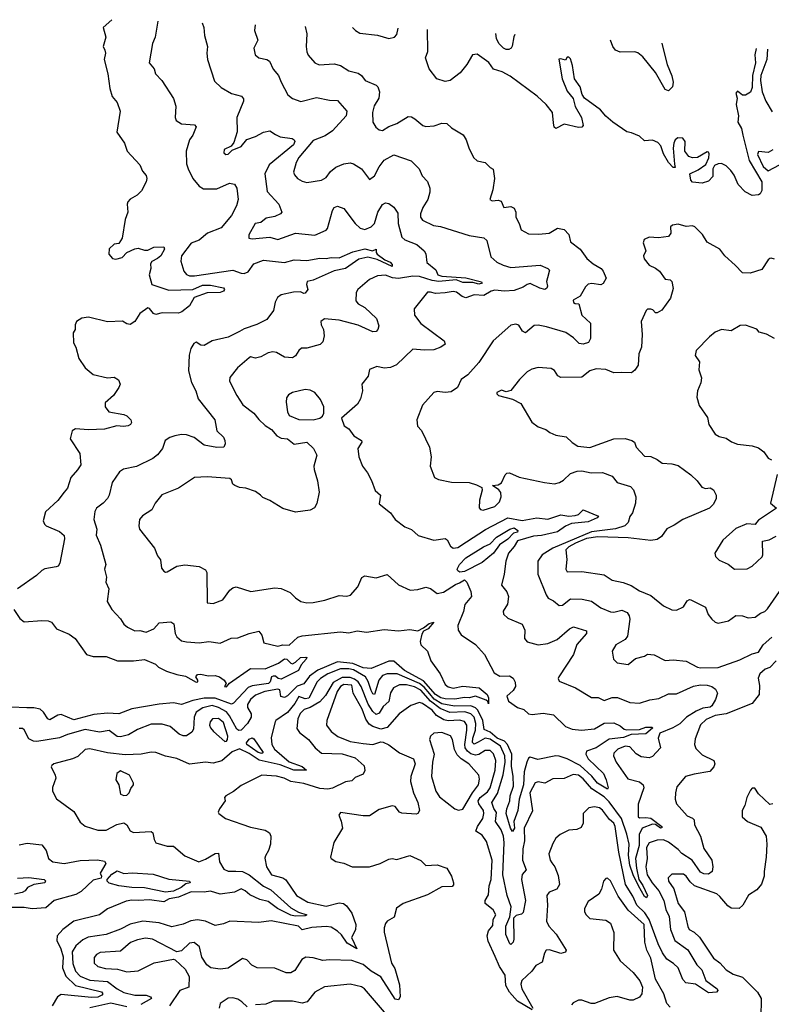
# Model space of a CAD drawing. Extents: x 1468344 to 1613994, y 525695 to 643861.
# Tile 115 of 256: x 1509888 to 1514565, y 636959 to 643083. Entities that reach past the tile are written whole.
import ezdxf

# ---------------------------------------------------------------- set-up
doc = ezdxf.new("R2010")
doc.units = 0

msp = doc.modelspace()

# ---------------------------------------------------------------- linework, layer by layer
at = {"layer": '0CON10XD'}
for points in [[(1510460.8, 643082.7), (1510406.2, 643035), (1510423.3, 642975), (1510406.2, 642915), (1510416.7, 642893.3), (1510422, 642875), (1510414.2, 642835), (1510437.1, 642745), (1510448.1, 642655), (1510462.5, 642605), (1510495, 642566.7), (1510513, 642513), (1510493, 642383), (1510540.6, 642315), (1510557.5, 642265), (1510635, 642179.2), (1510651.4, 642141.4), (1510674.5, 642114.5), (1510678.5, 642095), (1510675, 642073.8), (1510645, 642018.6), (1510618.5, 641991.5), (1510574.4, 641965.6), (1510560.3, 641949.7), (1510556, 641935), (1510560, 641885), (1510545, 641840), (1510526.2, 641723.8), (1510505, 641690), (1510475, 641686.2), (1510445, 641657.5), (1510443.3, 641625), (1510465, 641596.7), (1510485, 641594), (1510525, 641604), (1510555, 641634), (1510605, 641657.5), (1510625, 641662.5), (1510665, 641650), (1510685, 641650), (1510721.7, 641668.3), (1510785, 641670), (1510788.8, 641655), (1510765.5, 641615), (1510745, 641596.9), (1510710.4, 641579.6), (1510700.8, 641565), (1510702.9, 641535), (1510693.8, 641495), (1510710, 641435), (1510815, 641399.6), (1510965, 641405.4), (1511025, 641432.2), (1511075, 641431.9), (1511156.9, 641415), (1511162.9, 641405), (1511156.4, 641395), (1511135, 641386.8), (1511055, 641383.6), (1510972.5, 641355), (1510945, 641302.5), (1510896.7, 641265), (1510875, 641257.5), (1510775, 641258.9), (1510735, 641249.4), (1510720, 641255), (1510695, 641286.2), (1510685, 641290), (1510635.8, 641255), (1510605, 641206.2), (1510575, 641188), (1510555, 641192), (1510527.8, 641207.8), (1510435, 641203.1), (1510315, 641231.9), (1510275, 641225.8), (1510242, 641205), (1510232, 641185), (1510232.5, 641155), (1510220, 641135), (1510223.6, 641073.6), (1510237.5, 641045), (1510256.7, 640975), (1510295, 640917.5), (1510345, 640876.7), (1510433.9, 640856.1), (1510475, 640858.8), (1510503, 640843), (1510512.5, 640815), (1510505.7, 640795), (1510470.8, 640745), (1510419.3, 640700.7), (1510418.8, 640675), (1510443, 640643), (1510535, 640627.1), (1510555, 640618), (1510580, 640595), (1510583, 640577), (1510577.5, 640565), (1510562.5, 640557.5), (1510533.1, 640553.1), (1510492.3, 640557.7), (1510415, 640535.5), (1510315, 640531.8), (1510235, 640537.5), (1510215, 640526.7), (1510201.5, 640475), (1510262.3, 640385), (1510268.5, 640315), (1510247.9, 640282.1), (1510205.4, 640235), (1510185, 640168.8), (1510164.4, 640145), (1510125, 640091.4), (1510047.5, 640022.5), (1510034.2, 639965), (1510041.4, 639945), (1510052.5, 639935), (1510135, 639898.7), (1510165.5, 639875), (1510167.3, 639855), (1510137.9, 639702.1), (1510126.7, 639685), (1510115, 639678.9), (1510045, 639666.9), (1510025, 639658), (1509992.5, 639625), (1509875, 639543.3)], [(1510747.5, 643072.6), (1510731.5, 642975), (1510714.6, 642935), (1510693.5, 642815), (1510725, 642776.7), (1510733.3, 642745), (1510772, 642705), (1510845, 642593.3), (1510858.6, 642545), (1510855.8, 642475), (1510862, 642455), (1510894.5, 642434.5), (1510975, 642428), (1510985.8, 642415.8), (1510965.7, 642365), (1510944, 642336), (1510924.1, 642265), (1510926.7, 642186.7), (1510936.9, 642155), (1510966, 642095), (1511005, 642046.7), (1511031.2, 642031.2), (1511115, 642031.1), (1511194.3, 642065.7), (1511225, 642058.8), (1511239.2, 642035), (1511247.1, 641965), (1511237.5, 641925), (1511206, 641865), (1511141.4, 641788.6), (1511057.1, 641755), (1511005, 641710.8), (1510955, 641692.1), (1510895.4, 641615), (1510890.7, 641580.7), (1510908.9, 641518.9), (1510925, 641498.6), (1510945, 641490.4), (1510975, 641489.3), (1511215, 641524.4), (1511265, 641506), (1511285, 641505.1), (1511308.7, 641515), (1511345, 641565.3), (1511405, 641587.5), (1511535, 641573.3), (1511595, 641588.3), (1511674.8, 641584.8), (1511755, 641599.9), (1511795, 641597.9), (1511825, 641604.2), (1511875, 641602), (1511960.1, 641639.9), (1512035, 641657.7), (1512084.1, 641645.9), (1512105, 641656.2), (1512105.2, 641635), (1512111.4, 641625), (1512160.1, 641590.1), (1512193.6, 641575), (1512205, 641560), (1512205, 641546.7), (1512111.3, 641591.3), (1512055, 641604.8), (1511997.6, 641592.4), (1511915, 641534.7), (1511845, 641520.9), (1511715, 641462.2), (1511676.7, 641455), (1511672.5, 641435), (1511681.2, 641405), (1511665, 641382.5), (1511655, 641380.8), (1511635, 641390), (1511591.1, 641388.9), (1511515, 641372.5), (1511492, 641355), (1511478, 641325), (1511466.2, 641275), (1511425, 641218.8), (1511363, 641187), (1511285, 641160.8), (1511256.6, 641143.4), (1511185, 641107.9), (1511085, 641084.8), (1511035, 641055.5), (1511015, 641057.8), (1510985, 641076.2), (1510972.1, 641067.9), (1510953, 641037), (1510942.7, 640997.3), (1510938.5, 640898.5), (1510956.8, 640826.8), (1510984, 640775), (1510998, 640725), (1511102.2, 640595), (1511115, 640526.2), (1511155.4, 640485.4), (1511164.1, 640465.9), (1511166.1, 640443.9), (1511157.5, 640425), (1511115, 640421.8), (1511035, 640436.4), (1510974.4, 640485), (1510925, 640500.5), (1510895, 640502.5), (1510853.3, 640495), (1510822, 640485), (1510792.5, 640465), (1510777.1, 640415), (1510745, 640375.7), (1510716, 640354), (1510615, 640303.6), (1510533.3, 640286.7), (1510508.6, 640271.4), (1510462.9, 640205), (1510444.2, 640125), (1510434.2, 640105), (1510407.5, 640075), (1510365, 640045.6), (1510354.5, 640025), (1510348.9, 639975), (1510367.1, 639915), (1510363.6, 639876.4), (1510391.1, 639815), (1510424, 639695), (1510415.7, 639665), (1510428.1, 639615), (1510424, 639585), (1510442.7, 639542.7), (1510431.2, 639465), (1510462, 639415), (1510516, 639356), (1510535, 639322.5), (1510558, 639305), (1510605, 639282.7), (1510635, 639283.8), (1510675, 639272.8), (1510722.5, 639295), (1510755, 639331.5), (1510827.3, 639337.3), (1510846.1, 639326.1), (1510855.4, 639265.4), (1510865, 639244.2), (1510895, 639219.4), (1510925, 639213.1), (1511005, 639207.3), (1511065, 639215.7), (1511135, 639206), (1511204.3, 639235.7), (1511245, 639238.1), (1511315, 639265.5), (1511375, 639280), (1511394.4, 639254.4), (1511407.5, 639207.5), (1511495, 639186.2), (1511526.2, 639193.8), (1511565, 639193.5), (1511618.3, 639241.7), (1511645, 639251.5), (1511885, 639275.3), (1511935, 639269.5), (1511987.3, 639282.7), (1512045, 639274.4), (1512155, 639290.4), (1512245, 639281.9), (1512315, 639290.6), (1512365, 639282.7), (1512400.2, 639299.8), (1512435, 639326.4), (1512465, 639336.2), (1512429.1, 639295), (1512400, 639280), (1512390.2, 639260.2), (1512380.7, 639215), (1512384.7, 639194.7), (1512425.6, 639155), (1512446.2, 639096.2), (1512503.3, 639015), (1512535, 638947.1), (1512555, 638932.9), (1512585, 638925.5), (1512645, 638936.7), (1512747.7, 638927.7), (1512796.7, 638885), (1512805.4, 638864.6), (1512805, 638827.5), (1512801.9, 638841.9), (1512791.2, 638851.2), (1512725, 638876.2), (1512685, 638865.5), (1512655, 638867.3), (1512595, 638857.1), (1512535, 638858), (1512509.2, 638865), (1512474.5, 638885), (1512401.3, 638971.3), (1512281.9, 639035), (1512215, 639093.1), (1512185, 639093.2), (1512075, 639047.5), (1512025, 639052.4), (1511960.6, 639079.4), (1511865, 639089.3), (1511743.2, 639036.8), (1511690.6, 638999.4), (1511655, 638951.3), (1511615, 638937.5), (1511555, 638877.8), (1511535, 638868.1), (1511512.9, 638872.9), (1511507.5, 638915), (1511495, 638918.8), (1511414.2, 638905), (1511355, 638882.1), (1511324.6, 638855), (1511305, 638823.8), (1511304.8, 638805), (1511327.5, 638765), (1511328.3, 638745), (1511306.3, 638705), (1511265, 638664.9), (1511252.2, 638662.2), (1511239.2, 638669.2), (1511193.8, 638753.8), (1511175, 638777.5), (1511125, 638805.1), (1511085, 638816.6), (1511027.3, 638802.7), (1510986.5, 638775), (1510973.7, 638745), (1510969.5, 638670.5), (1510958.5, 638651.5), (1510925, 638628.2), (1510905, 638627.8), (1510879.3, 638639.3), (1510823.6, 638686.4), (1510775, 638700.4), (1510705, 638701.2), (1510621.3, 638668.7), (1510564.8, 638635.2), (1510515, 638621.6), (1510494.4, 638625), (1510445, 638661.2), (1510385, 638651.3), (1510295, 638668.9), (1510185, 638636.8), (1510135, 638615.4), (1509995, 638593.1), (1509974.7, 638594.7), (1509945, 638610), (1509916.2, 638666.2), (1509905, 638674.2), (1509885, 638674.2)], [(1511023, 643062.9), (1511033.8, 643035), (1511038, 642985), (1511056.9, 642915), (1511052, 642875), (1511055.8, 642835), (1511099.7, 642699.7), (1511140.7, 642660.7), (1511205, 642624.3), (1511267.4, 642607.4), (1511280.6, 642590.6), (1511280.6, 642575), (1511240, 642475), (1511240.6, 642385), (1511220.5, 642319.5), (1511203.6, 642296.4), (1511160, 642275), (1511157.5, 642255), (1511170, 642245), (1511185, 642246.7), (1511209.3, 642270.7), (1511265.3, 642294.7), (1511301.8, 642338.2), (1511355, 642355.4), (1511405, 642382.2), (1511445, 642391.4), (1511479.1, 642369.1), (1511508.8, 642355), (1511583.5, 642343.5), (1511595.8, 642335.8), (1511599.2, 642325), (1511590.8, 642305), (1511440.5, 642179.5), (1511413.8, 642125), (1511428.2, 642015), (1511499.4, 641935), (1511518, 641885), (1511511.2, 641875), (1511475, 641857.7), (1511422.3, 641847.7), (1511388.5, 641821.5), (1511353.8, 641815), (1511314.2, 641745), (1511313.6, 641723.6), (1511335, 641720), (1511445, 641730), (1511495, 641715.5), (1511605, 641755.5), (1511725, 641743.1), (1511795, 641774.2), (1511804.1, 641785), (1511834.4, 641895.6), (1511845, 641915.5), (1511865, 641922.9), (1511905, 641908.5), (1511975, 641815.6), (1512006.4, 641786.4), (1512035, 641777.8), (1512075.7, 641795), (1512095, 641814.3), (1512116.8, 641885), (1512145, 641932.9), (1512165, 641944.2), (1512185, 641940), (1512216.2, 641916.2), (1512240.2, 641880.2), (1512241.9, 641815), (1512265, 641729.4), (1512285, 641714.6), (1512360, 641685), (1512405, 641646), (1512415.5, 641625.5), (1512421.8, 641571.8), (1512476.6, 641526.6), (1512490.5, 641495), (1512515, 641487.9), (1512665, 641478), (1512762, 641452), (1512766.2, 641445), (1512745, 641437.8), (1512707.8, 641447.8), (1512645, 641447.7), (1512604.8, 641464.8), (1512496.2, 641453.8), (1512455, 641460.1), (1512375.1, 641485.1), (1512335, 641486.7), (1512245, 641473.5), (1512207.3, 641477.3), (1512165, 641492.8), (1512115, 641490), (1512065, 641466.7), (1511991.9, 641405), (1511980.8, 641385), (1511979.2, 641335), (1511994.2, 641315), (1512035, 641291.8), (1512108.6, 641225), (1512122, 641178), (1512115.6, 641155), (1512105, 641144.2), (1512085, 641142.2), (1511995, 641182.1), (1511875, 641214.7), (1511785, 641221.9), (1511762.5, 641205), (1511764.4, 641185), (1511779.1, 641155), (1511782.6, 641117.4), (1511775, 641080), (1511758.3, 641061.7), (1511675, 641039.2), (1511640.5, 641039.5), (1511625, 641026.2), (1511605, 640991.2), (1511585, 640980), (1511535.7, 640984.3), (1511485, 641013.1), (1511462.7, 641017.3), (1511435, 641010.8), (1511389.2, 640985), (1511355, 640978.1), (1511325, 640985.3), (1511315, 640979.8), (1511243.5, 640916.5), (1511195, 640856.7), (1511194, 640835), (1511239.2, 640745), (1511276.9, 640686.9), (1511344.4, 640635), (1511375.9, 640595.9), (1511415, 640559.5), (1511454, 640534), (1511487.5, 640495), (1511515, 640481.1), (1511555, 640475.5), (1511595, 640442.7), (1511675, 640454.2), (1511716.2, 640415), (1511736, 640375), (1511718, 640305), (1511719.2, 640285), (1511740, 640215), (1511751.4, 640145), (1511737, 640073), (1511722.8, 640047.2), (1511695, 640033.3), (1511605, 640020.4), (1511525, 640042.3), (1511445, 640092.8), (1511401.4, 640111.4), (1511386.4, 640125), (1511355, 640149.2), (1511295, 640169.6), (1511255, 640173.3), (1511226.6, 640186.6), (1511214.4, 640195), (1511205, 640220), (1511195, 640229.1), (1511055, 640240.6), (1510975.9, 640235.9), (1510875, 640170), (1510772.5, 640127.5), (1510730, 640075), (1510709.2, 640035), (1510652.2, 639997.8), (1510634.2, 639975), (1510628.6, 639935), (1510634.3, 639915), (1510727.5, 639795), (1510745, 639747.5), (1510763.6, 639723.6), (1510771.2, 639671.2), (1510785, 639653.3), (1510795, 639646.7), (1510805, 639648.8), (1510865, 639684.4), (1510915, 639692.1), (1511005, 639682.1), (1511045, 639661.4), (1511051.5, 639645), (1511053.8, 639455), (1511090.8, 639450.8), (1511151.2, 639475), (1511195, 639533.8), (1511215, 639550), (1511234.3, 639555.7), (1511325.9, 639525.9), (1511475, 639548.9), (1511515.5, 639545.5), (1511570.7, 639520.7), (1511605, 639486.2), (1511637.5, 639465), (1511675, 639455.7), (1511715, 639458.2), (1511786.9, 639473.1), (1511875, 639501.5), (1511922.1, 639497.9), (1511946.4, 639503.6), (1511992.5, 639555), (1512015.9, 639614.1), (1512036.1, 639623.9), (1512105, 639611.9), (1512175, 639632.2), (1512245, 639568.8), (1512316.7, 639535), (1512365, 639538.4), (1512415, 639554.2), (1512443.3, 639545), (1512485, 639513.8), (1512525, 639523.3), (1512599.1, 639570.9), (1512625, 639580.8), (1512655, 639598.1), (1512670.5, 639585), (1512695, 639526), (1512700, 639495), (1512657.4, 639445), (1512648.6, 639401.4), (1512614, 639315), (1512616.2, 639285), (1512635, 639256.2), (1512725, 639196), (1512781.2, 639135), (1512840.5, 639020.5), (1512875, 639000), (1512935, 639002), (1512958.3, 638988.3), (1512972, 638962), (1512974, 638935), (1512959, 638911), (1512920, 638875), (1512930, 638845), (1512985, 638805.4), (1513025, 638793.5), (1513055, 638765.4), (1513077.6, 638762.4), (1513145, 638770.6), (1513209.1, 638759.1), (1513285, 638686), (1513325, 638669.4), (1513383.7, 638663.7), (1513465, 638672.9), (1513525, 638707.9), (1513585, 638710), (1513625, 638691.8), (1513649.8, 638669.8), (1513665, 638666.2), (1513745, 638667.8), (1513785, 638681.7), (1513823, 638683), (1513826.2, 638676.2), (1513785, 638641.5), (1513693.2, 638636.8), (1513645, 638617.9), (1513555, 638607.3), (1513476, 638555), (1513415, 638534), (1513410.9, 638515), (1513426.1, 638486.1), (1513521.3, 638395), (1513537.7, 638355), (1513548.9, 638305), (1513545, 638298), (1513482.7, 638335), (1513447.7, 638377.7), (1513375, 638444), (1513295, 638484.7), (1513245, 638502), (1513225, 638504.1), (1513111.9, 638481.9), (1513065, 638495.5), (1513055, 638488.9), (1513044.1, 638464.1), (1513026.6, 638405), (1513023.9, 638325), (1512996.1, 638235), (1512986.7, 638165), (1512962.5, 638095), (1512966.2, 638055), (1512955, 638033.3), (1512941.9, 638055), (1512916, 638146), (1512918.5, 638175), (1512938.8, 638225), (1512940.8, 638255), (1512960.1, 638315), (1512958.9, 638378.9), (1512948.6, 638438.6), (1512950.2, 638515), (1512923.3, 638575), (1512904.9, 638594.9), (1512859, 638615), (1512815, 638652.4), (1512778.9, 638668.9), (1512769.6, 638725), (1512737.8, 638787.8), (1512723.8, 638803.8), (1512694.7, 638814.7), (1512593.9, 638813.9), (1512515, 638828.2), (1512467.3, 638857.3), (1512439.1, 638889.1), (1512405, 638931.4), (1512375.4, 638955), (1512235.9, 639014.1), (1512175, 639014.8), (1512145, 639003.3), (1512123, 638975), (1512095, 638885.6), (1512085, 638890.5), (1512075, 638910), (1512056.3, 638966.3), (1512040.2, 638995), (1511965, 639038.9), (1511935, 639045.7), (1511883.9, 639046.1), (1511805, 639013.6), (1511758.6, 638985), (1511739.8, 638965), (1511686, 638864), (1511665, 638858.4), (1511625, 638873), (1511600.2, 638829.8), (1511555, 638774.4), (1511482.7, 638725), (1511477.9, 638715), (1511452.4, 638617.6), (1511457.3, 638575), (1511473.5, 638545), (1511565, 638466.4), (1511645, 638438.4), (1511673.3, 638415), (1511594.2, 638415), (1511509.3, 638449.3), (1511378.3, 638478.3), (1511315, 638519.4), (1511255, 638547.2), (1511210.4, 638529.6), (1511145, 638472.5), (1511091.2, 638458.8), (1511045, 638464.2), (1510945, 638451.9), (1510865, 638487.5), (1510795, 638502.2), (1510735, 638524.4), (1510705, 638526.5), (1510644.6, 638515.4), (1510545, 638510.7), (1510435, 638522.2), (1510325, 638548.9), (1510295, 638543.5), (1510250, 638500), (1510215.5, 638485.5), (1510100, 638455), (1510087.5, 638445), (1510083.3, 638435), (1510109.2, 638385), (1510112, 638365), (1510092.1, 638307.9), (1510091.4, 638285), (1510116.4, 638236.4), (1510225, 638157.5), (1510265, 638091.2), (1510295, 638066), (1510375, 638042.2), (1510425, 638042.7), (1510492.3, 638077.7), (1510535, 638088), (1510554.7, 638074.7), (1510575, 638037.1), (1510595, 638026.7), (1510705, 638033.8), (1510716.7, 638025), (1510723.6, 637983.6), (1510733.9, 637963.9), (1510805, 637942), (1510845, 637942.5), (1510915, 637882.5), (1511002.5, 637845), (1511045, 637860.8), (1511105, 637897.5), (1511125, 637900), (1511131.3, 637845), (1511158.6, 637798.6), (1511185, 637786.8), (1511233.6, 637786.4), (1511275, 637784), (1511315, 637764.2), (1511405, 637694.4), (1511451.1, 637671.1), (1511575, 637559.5), (1511621.9, 637531.9), (1511675.6, 637515.6), (1511665, 637508.8), (1511603, 637507), (1511575, 637512.7), (1511491.2, 637555), (1511435, 637598.4), (1511381.4, 637611.4), (1511320.2, 637640.2), (1511290.3, 637665), (1511265, 637676.2), (1511224.4, 637655.6), (1511135, 637644.2), (1511075, 637663.5), (1511035, 637657.2), (1510955, 637658.4), (1510875, 637624.7), (1510818.1, 637615), (1510784.3, 637595.7), (1510695, 637609.2), (1510626.2, 637603.8), (1510585, 637606.7), (1510549.8, 637600.2), (1510435, 637553.5), (1510384.7, 637515.3), (1510225, 637476.9), (1510155.9, 637425), (1510121, 637385), (1510118.2, 637355), (1510143.4, 637305), (1510157.7, 637255), (1510153.2, 637185), (1510174.1, 637134.1), (1510235, 637077), (1510396.5, 637036.5), (1510404.4, 637025), (1510398.9, 637015), (1510375, 637004.2), (1510335, 637000.7), (1510145, 637019.7), (1510122.7, 637005), (1510090.3, 636949.7)], [(1511352.5, 643051.3), (1511348, 643015), (1511370, 642955), (1511345.7, 642905), (1511354, 642865), (1511376.7, 642845), (1511425, 642835.6), (1511442.5, 642825), (1511465.7, 642775), (1511497.5, 642735), (1511515, 642693.3), (1511555.7, 642615.7), (1511585, 642592.5), (1511637, 642573), (1511735, 642598.2), (1511815, 642581.8), (1511865, 642580), (1511924.4, 642514.4), (1511919.2, 642485), (1511835, 642391.4), (1511788.9, 642361.1), (1511715, 642330.9), (1511624.6, 642225), (1511608, 642195), (1511591.4, 642135), (1511597.3, 642117.3), (1511616.2, 642095), (1511645, 642077.5), (1511675, 642070.8), (1511765, 642085.5), (1511795, 642100.9), (1511822.3, 642137.7), (1511855, 642165.5), (1511905, 642186.9), (1511945, 642191.5), (1511965, 642185.6), (1512014.6, 642154.6), (1512065, 642088.8), (1512095, 642111.9), (1512125, 642167.1), (1512155, 642208.2), (1512215, 642241.8), (1512323.3, 642205), (1512373.8, 642155), (1512391.7, 642111.7), (1512425, 642076), (1512439.2, 642035), (1512439.7, 642010.3), (1512427.7, 641965), (1512396.5, 641915), (1512380.9, 641875), (1512381.8, 641855), (1512394.4, 641835), (1512462, 641802), (1512506.9, 641796.9), (1512685, 641740), (1512776.2, 641725), (1512795, 641710), (1512818.6, 641608.6), (1512856, 641575), (1512896.2, 641555), (1512945, 641541.1), (1513126.7, 641556.7), (1513175, 641535.7), (1513184.2, 641525), (1513172.8, 641477.2), (1513166.5, 641455), (1513172.5, 641425), (1513167.8, 641412.2), (1513155, 641405.4), (1513125, 641412.8), (1513065, 641442.9), (1513045, 641436.7), (1513021.4, 641418.6), (1512965, 641398.6), (1512905.3, 641395.3), (1512845, 641401.1), (1512821.8, 641395), (1512775, 641367.2), (1512715, 641370.8), (1512665, 641352.7), (1512640.9, 641360.9), (1512605, 641387.5), (1512585, 641393.1), (1512535, 641383.2), (1512475, 641380.3), (1512445, 641388.9), (1512425, 641387.7), (1512342.9, 641285), (1512344.6, 641245), (1512385, 641192.9), (1512530, 641085), (1512535.8, 641065), (1512508.8, 641045), (1512465, 641029.1), (1512405, 641026.9), (1512335, 641034.5), (1512233.1, 640936.9), (1512195, 640918.8), (1512156.1, 640916.1), (1512110, 640925), (1512065, 640906.7), (1512055.8, 640865), (1512016, 640815), (1512020, 640775), (1512008, 640725), (1511989.2, 640690.8), (1511890, 640605), (1511907, 640557), (1511935, 640537.5), (1511966.2, 640495), (1512013.8, 640465), (1512016, 640455), (1511991.1, 640415), (1511998.1, 640365), (1512021.4, 640305), (1512051.9, 640265), (1512077.2, 640217.2), (1512098.9, 640155), (1512133.8, 640125), (1512125, 640072.5), (1512196, 640015), (1512225, 639973.8), (1512285, 639928.8), (1512325, 639911.2), (1512367.5, 639875), (1512465, 639845.8), (1512535, 639856.9), (1512548.6, 639848.6), (1512569.3, 639809.3), (1512586.2, 639796.2), (1512615, 639801.1), (1512668.4, 639835), (1512787.2, 639912.8), (1512925, 639984.8), (1513015, 639968.4), (1513105, 639984), (1513175, 639975.3), (1513255, 640002.3), (1513305, 639995.9), (1513345, 639998.4), (1513364.3, 640005.7), (1513395, 640034.3), (1513490, 639995), (1513481.4, 639985), (1513425, 639960.2), (1513321, 639949), (1513285, 639932.6), (1513235, 639896.5), (1513135, 639874), (1513085, 639869.9), (1512985, 639842.5), (1512964.7, 639805.3), (1512929.2, 639765), (1512912, 639715), (1512902.5, 639635), (1512886, 639565), (1512919.4, 639525), (1512929.1, 639495), (1512923.3, 639446.7), (1512896.9, 639405), (1512898.1, 639385), (1512925, 639360), (1513015, 639323.8), (1513031.4, 639285), (1513030, 639235), (1513045, 639212.5), (1513114.6, 639194.6), (1513175, 639203.1), (1513231.4, 639228.6), (1513310, 639295), (1513335, 639306.5), (1513415, 639282.5), (1513415.8, 639265), (1513354, 639196), (1513333.1, 639135), (1513242.9, 638995), (1513238, 638985), (1513245, 638968.8), (1513347.2, 638927.2), (1513445, 638867.5), (1513486.8, 638866.8), (1513525, 638849.2), (1513575, 638866.4), (1513606.8, 638866.8), (1513685, 638836.2), (1513745, 638832.1), (1513808.2, 638851.8), (1513865, 638861.4), (1513925, 638890.5), (1513975, 638890), (1514081.3, 638938.7), (1514123.4, 638946.6), (1514165, 638944.8), (1514195.5, 638935.5), (1514218.1, 638918.1), (1514229.4, 638895), (1514216.9, 638855), (1514195.2, 638815), (1514185, 638807.2), (1514138.9, 638801.1), (1514097.1, 638782.9), (1514036.7, 638745), (1513996.4, 638703.6), (1513952.5, 638677.5), (1513872.2, 638645), (1513860.9, 638615), (1513874.7, 638555), (1513825, 638499.3), (1513805, 638491), (1513755, 638498.8), (1513725, 638516.2), (1513685, 638559.6), (1513655, 638565.3), (1513610, 638545), (1513585, 638521.2), (1513583.1, 638505), (1513598.9, 638465), (1513671.9, 638361.9), (1513745, 638342.5), (1513767.3, 638325), (1513770.7, 638305), (1513736.6, 638203.4), (1513736.4, 638125), (1513745, 638118.7), (1513785, 638121.6), (1513815.9, 638115.9), (1513883.8, 638065), (1513884.1, 638055.9), (1513875, 638054.8), (1513845, 638078), (1513825, 638080), (1513762.2, 638055), (1513742.6, 638015), (1513742.3, 637947.7), (1513719.4, 637865), (1513725.8, 637805), (1513740.8, 637735), (1513765, 637698.5), (1513793.8, 637635), (1513788.8, 637621.2), (1513775, 637630), (1513738, 637695), (1513704.7, 637764.7), (1513684.6, 637825), (1513677, 637887), (1513680, 637955), (1513666.9, 638016.9), (1513633.5, 638115), (1513555, 638218.6), (1513525, 638249.1), (1513449.1, 638299.1), (1513395, 638360.9), (1513365, 638383.3), (1513331.3, 638388.7), (1513275, 638363.3), (1513205, 638360.6), (1513155.5, 638334.5), (1513115, 638342.4), (1513095, 638336.2), (1513062, 638275), (1513078.4, 638161.6), (1513026.2, 638055), (1513029.2, 637975), (1513019, 637925), (1513017.1, 637855), (1513038.8, 637795), (1513015, 637765.5), (1513011.1, 637735), (1513036.2, 637603.8), (1513020.9, 637529.1), (1513009.7, 637520.3), (1512977.7, 637512.3), (1512961.5, 637495), (1512963.5, 637365), (1512958.9, 637345), (1512945, 637330), (1512938.8, 637335), (1512912.2, 637392.2), (1512912, 637445), (1512937.4, 637502.6), (1512945.7, 637565), (1512921.9, 637635), (1512894.9, 637765), (1512902.2, 637965), (1512897.8, 638005), (1512884.4, 638045), (1512847.7, 638095), (1512855, 638151.2), (1512837.6, 638177.6), (1512824.8, 638215), (1512860.2, 638269.8), (1512895.8, 638385.8), (1512908.4, 638465), (1512906.2, 638505), (1512880.3, 638565), (1512815, 638607.6), (1512785, 638613.4), (1512740, 638590), (1512715, 638576.5), (1512706.3, 638586.3), (1512708.3, 638615), (1512724.9, 638665), (1512727, 638705), (1512715, 638744.7), (1512696.1, 638766.1), (1512658.2, 638778.2), (1512565, 638773.1), (1512505, 638799.3), (1512443.6, 638843.6), (1512385, 638912.9), (1512345, 638933), (1512295, 638945.4), (1512252, 638945), (1512213.4, 638926.6), (1512194.7, 638895.3), (1512185, 638841.5), (1512149.1, 638810.9), (1512125, 638770.5), (1512105, 638760.8), (1512085, 638779.2), (1512057.1, 638825), (1512012.5, 638935), (1511994.6, 638964.6), (1511971.9, 638981.9), (1511945, 638991.9), (1511895, 638990.6), (1511839.1, 638960.9), (1511790.7, 638879.3), (1511755, 638840.6), (1511694.8, 638805.2), (1511658.4, 638791.6), (1511633, 638767), (1511617.8, 638735), (1511613.3, 638675), (1511629.1, 638649.1), (1511684.4, 638605), (1511725.7, 638555), (1511765, 638521.5), (1511895, 638517.4), (1511975, 638492.7), (1512032.3, 638442.3), (1512036.1, 638413.9), (1512025, 638389.5), (1511975, 638368.9), (1511955, 638348.1), (1511915, 638343.3), (1511835, 638302.3), (1511805, 638297.6), (1511755, 638300.4), (1511655, 638332.4), (1511575, 638343.8), (1511532.5, 638365), (1511485, 638378.1), (1511395, 638383.3), (1511265, 638320.3), (1511218.4, 638281.6), (1511170.8, 638255), (1511162, 638245), (1511166, 638225), (1511132, 638175), (1511123.8, 638155), (1511126.7, 638145), (1511168.8, 638115), (1511325, 638061.1), (1511415, 638041.4), (1511442, 638025), (1511451.2, 638005), (1511448, 637955), (1511436.7, 637915), (1511416.7, 637883.3), (1511413.1, 637866.9), (1511423.4, 637815), (1511455.6, 637765), (1511525, 637744.6), (1511543.2, 637733.2), (1511610, 637635), (1511680, 637595), (1511795, 637569.3), (1511875, 637589.6), (1511903.3, 637585), (1511921.1, 637571.1), (1511953.8, 637525), (1511978.9, 637455), (1511977.4, 637422.6), (1511952.5, 637375), (1511986.7, 637305), (1511925, 637338.7), (1511891.1, 637391.1), (1511864.8, 637414.8), (1511825, 637437.8), (1511795, 637442.7), (1511705, 637437.2), (1511645, 637421.4), (1511622.5, 637445), (1511452.1, 637477.9), (1511375, 637467.1), (1511195, 637476.9), (1511155, 637460), (1511105, 637448.8), (1511045, 637475.6), (1510993.7, 637483.7), (1510951.7, 637478.3), (1510905, 637457.7), (1510835, 637440.7), (1510755, 637465.3), (1510655, 637476.3), (1510575, 637458), (1510515, 637426.9), (1510425, 637394.2), (1510314, 637376), (1510280.3, 637359.7), (1510236.4, 637323.6), (1510215.3, 637285), (1510218.1, 637211.9), (1510234.1, 637165), (1510265, 637133.9), (1510325, 637109.9), (1510435, 637101.4), (1510494.9, 637054.9), (1510535, 637033.2), (1510605, 637015.8), (1510674, 637015), (1510701.4, 637005), (1510708, 636995), (1510642.6, 636957.4)], [(1511664.7, 643040.3), (1511675.6, 642995.6), (1511670.9, 642915), (1511675, 642882.5), (1511682.8, 642862.8), (1511724.5, 642814.5), (1511751.2, 642801.2), (1511845, 642808.6), (1511885, 642796.9), (1511935, 642765.6), (1511995, 642750), (1512015, 642736.2), (1512037.5, 642705), (1512105.3, 642675.3), (1512116.9, 642665), (1512127.1, 642635), (1512122.7, 642595), (1512093.8, 642546.2), (1512083.3, 642505), (1512085.6, 642445), (1512103.2, 642415), (1512125, 642398.7), (1512145, 642392.9), (1512185, 642418.2), (1512235, 642437.1), (1512305, 642480), (1512325, 642479.2), (1512347.1, 642467.1), (1512395.6, 642425.6), (1512415, 642419.4), (1512467.2, 642422.8), (1512515, 642438.8), (1512545, 642437.5), (1512575, 642410), (1512646.6, 642366.6), (1512667.1, 642335), (1512682.5, 642285), (1512712, 642225), (1512735, 642204.2), (1512785, 642194), (1512815, 642163.8), (1512833.6, 642153.6), (1512842.5, 642095), (1512831.2, 642025), (1512812.5, 641965), (1512827, 641957), (1512865, 641960), (1512883.6, 641953.6), (1512900, 641915), (1512945, 641920), (1512965, 641910), (1512976.1, 641886.1), (1512974.2, 641855), (1512995.8, 641815), (1513007.5, 641775), (1513055, 641750.6), (1513118.1, 641748.1), (1513183.3, 641755), (1513235, 641785.4), (1513275, 641776.9), (1513306, 641746), (1513315, 641700.8), (1513376.5, 641656.5), (1513417.9, 641597.9), (1513456.7, 641565), (1513505.4, 641535.4), (1513517.8, 641517.8), (1513538, 641475), (1513517.6, 641442.4), (1513505, 641433.5), (1513447.2, 641442.8), (1513425, 641437.5), (1513407.9, 641422.1), (1513375, 641362.5), (1513332.5, 641337.5), (1513335, 641323.3), (1513345, 641316.7), (1513367.5, 641315), (1513385.3, 641245.3), (1513439.2, 641195), (1513440.7, 641099.3), (1513426.7, 641075), (1513395, 641064), (1513368.3, 641068.3), (1513333.3, 641105), (1513287, 641137), (1513165, 641172.4), (1513115, 641182.2), (1513089.1, 641180.9), (1513034.4, 641134.4), (1513015.8, 641145), (1512993.3, 641183.3), (1512975, 641188.1), (1512945, 641182.2), (1512835, 641086), (1512745, 640950), (1512676.1, 640873.9), (1512635.6, 640845), (1512612.9, 640795), (1512571.9, 640768.1), (1512535, 640764.3), (1512485, 640771.2), (1512465.9, 640764.1), (1512394.5, 640685.5), (1512360, 640595), (1512363.3, 640555), (1512388.3, 640528.3), (1512437.5, 640425), (1512448.1, 640365), (1512442.5, 640305), (1512468.8, 640235), (1512493.2, 640223.2), (1512575, 640207.1), (1512685, 640204.3), (1512730.8, 640190.8), (1512763.3, 640173.3), (1512766.1, 640156.1), (1512748.9, 640095), (1512746.4, 640046.4), (1512756, 640036), (1512772.9, 640032.9), (1512845, 640055.8), (1512873.6, 640085), (1512884.2, 640115), (1512881.2, 640141.2), (1512868.9, 640158.9), (1512830, 640185), (1512865, 640190), (1512885, 640201.9), (1512908.2, 640251.8), (1512918.3, 640261.7), (1512935, 640264.4), (1512995, 640238.1), (1513153.5, 640203.5), (1513215, 640196.4), (1513246, 640204), (1513270.9, 640219.1), (1513315, 640261.1), (1513355.9, 640274.1), (1513385, 640276.2), (1513444.7, 640265.3), (1513515, 640267.1), (1513574.4, 640244.4), (1513605.7, 640205), (1513688.9, 640178.9), (1513708.2, 640158.2), (1513721.6, 640115), (1513719.1, 640075), (1513702, 640015), (1513685, 639993.8), (1513673.5, 639955), (1513654.4, 639935), (1513595, 639916.4), (1513445, 639896.8), (1513204.4, 639795.6), (1513139.2, 639755), (1513112.9, 639715), (1513111.4, 639635), (1513163.8, 639506.2), (1513176.7, 639485), (1513208.9, 639468.9), (1513245, 639440), (1513265, 639441.1), (1513315, 639480.4), (1513388.5, 639478.5), (1513446.1, 639466.1), (1513504.2, 639424.2), (1513565, 639400), (1513585, 639398.7), (1513635, 639409.5), (1513667.5, 639395), (1513681.2, 639375), (1513684.1, 639355), (1513670.6, 639249.4), (1513655, 639228.1), (1513598, 639195), (1513574.2, 639155), (1513582, 639105), (1513605, 639083.1), (1513675, 639071.9), (1513719.7, 639110.3), (1513775.6, 639124.4), (1513795, 639135.8), (1513835, 639133.3), (1513905, 639097.5), (1513955, 639100.8), (1514035, 639092.5), (1514106.2, 639055), (1514125, 639050.8), (1514235, 639053.5), (1514368.7, 639101.3), (1514445, 639138.6), (1514485, 639148.8), (1514514.3, 639195), (1514568.2, 639241.8)], [(1511958.8, 643033.8), (1511977.3, 643015), (1512005, 642999.5), (1512115, 642985.8), (1512185, 642964.8), (1512220.9, 642975), (1512235, 642991.5), (1512243.8, 643030.1)], [(1514470.8, 642902.7), (1514463.3, 642865), (1514466, 642815), (1514447.5, 642735), (1514445, 642660), (1514435, 642632.5), (1514405, 642612.5), (1514385, 642613.3), (1514355, 642637.5), (1514343.3, 642625), (1514352, 642595), (1514345.7, 642555), (1514361.5, 642485), (1514356.2, 642445), (1514378.7, 642405), (1514387.5, 642365), (1514427.9, 642207.9), (1514505, 642073.8), (1514505, 642021.2), (1514495, 641998.8), (1514485.9, 641994.1), (1514445, 641990), (1514402.6, 642012.6), (1514358.2, 642058.2), (1514332.8, 642115), (1514312.3, 642145), (1514285, 642173.2), (1514255, 642187.3), (1514233.8, 642186.2), (1514212.2, 642175), (1514201.9, 642155), (1514201.7, 642108.3), (1514175, 642077.5), (1514135, 642066.7), (1514075, 642071.2), (1514063.8, 642085), (1514057.5, 642125), (1514110.5, 642149.5), (1514157.6, 642182.4), (1514176.9, 642223.1), (1514179.2, 642249.2), (1514175, 642258.5), (1514165, 642260), (1514105, 642226.6), (1514075, 642224.3), (1514051.5, 642231.5), (1514027.3, 642265), (1514029.1, 642325), (1514015, 642346.1), (1513982.5, 642347.5), (1513967.5, 642335), (1513958, 642315), (1513953.6, 642283.6), (1513962.9, 642185), (1513966.1, 642163.9), (1513955, 642162.5), (1513924.4, 642195), (1513895, 642247.5), (1513877.6, 642297.6), (1513858, 642318), (1513825, 642332.5), (1513775, 642330), (1513745, 642358.1), (1513695, 642380), (1513665, 642386.2), (1513578, 642445), (1513535, 642482), (1513502.4, 642522.4), (1513403.3, 642595), (1513388.3, 642618.3), (1513375.6, 642665.6), (1513340.8, 642715), (1513327, 642797), (1513315, 642840), (1513305, 642850), (1513295, 642850), (1513285, 642830), (1513255, 642840), (1513243.6, 642836.4), (1513262.9, 642715), (1513295, 642637.5), (1513331.7, 642591.7), (1513343.4, 642543.4), (1513383.3, 642475), (1513393.3, 642425), (1513385, 642413.3), (1513365, 642411.2), (1513275, 642432.1), (1513225, 642406.7), (1513214.3, 642414.3), (1513208.8, 642441.2), (1513204, 642505), (1513163.1, 642555), (1513107.7, 642607.7), (1512940.5, 642730.5), (1512889.2, 642759.2), (1512835.4, 642775.4), (1512807.5, 642817.5), (1512735, 642868.8), (1512705, 642863.3), (1512670, 642805), (1512627.9, 642752.1), (1512567.5, 642705), (1512535, 642698), (1512483.3, 642715), (1512436.4, 642776.4), (1512413.8, 642845), (1512426.7, 642885), (1512426.3, 643022.5)], [(1512969.2, 642990.7), (1512963.1, 642976.9), (1512952.1, 642917.9), (1512945.4, 642904.6), (1512932.4, 642897.6), (1512915, 642897), (1512897.5, 642905), (1512868.8, 642935), (1512854.2, 642965), (1512850.1, 642997.7)], [(1513883.4, 642937.2), (1513883.5, 642935), (1513916.4, 642805), (1513945.6, 642734.4), (1513954, 642695), (1513950, 642665), (1513925, 642640), (1513905, 642648), (1513843.8, 642755), (1513765, 642851.1), (1513735, 642876.5), (1513715, 642883.1), (1513625, 642880), (1513595, 642892.9), (1513578.9, 642915), (1513564.1, 642955.9)], [(1514541.8, 642898.6), (1514537.5, 642835), (1514500.4, 642735), (1514497.9, 642705), (1514508.8, 642635), (1514531.6, 642575), (1514570.2, 642510.2)], [(1514575, 642274.2), (1514545, 642256.8), (1514485, 642263.3), (1514479.4, 642245), (1514515, 642168.9), (1514545, 642143.1), (1514615, 642179.2)], [(1514585, 641593.3), (1514565, 641600), (1514555, 641596.7), (1514545, 641590), (1514505, 641528.6), (1514432.9, 641507.1), (1514385, 641508.6), (1514340, 641555), (1514275, 641614), (1514243.8, 641655), (1514165, 641698.8), (1514137.4, 641747.4), (1514090, 641795), (1514075, 641801.4), (1514035, 641797.5), (1513985, 641810.8), (1513950, 641805), (1513937.5, 641795), (1513940, 641755), (1513925, 641733.8), (1513863.6, 641726.4), (1513805, 641729.2), (1513773.3, 641715), (1513767.5, 641695), (1513783.3, 641645), (1513770, 641615), (1513774, 641595), (1513805, 641555.8), (1513845, 641537.8), (1513868.9, 641518.9), (1513905, 641469.2), (1513935, 641463.8), (1513946.7, 641455), (1513955, 641410), (1513938.3, 641351.7), (1513884.1, 641275.9), (1513855, 641260), (1513845, 641260), (1513828.3, 641278.3), (1513815, 641283.3), (1513795, 641283.3), (1513786.7, 641275), (1513755.7, 641205), (1513761.4, 641125), (1513757.9, 641045), (1513740.9, 641005), (1513735.8, 640935), (1513715, 640903.8), (1513695, 640886.2), (1513635, 640888.5), (1513585, 640885.7), (1513535, 640907.5), (1513475, 640911.1), (1513435, 640898.8), (1513385, 640859.6), (1513255, 640857.1), (1513237, 640867), (1513215, 640900), (1513195, 640914.2), (1513115, 640919.4), (1513075, 640908.6), (1513046.6, 640893.4), (1512998.1, 640845), (1512945, 640775.8), (1512915, 640768), (1512885, 640778.8), (1512857.5, 640765), (1512857.5, 640755), (1512866.4, 640746.4), (1512955, 640722.5), (1513006.2, 640695), (1513075, 640580), (1513115, 640551.4), (1513162.5, 640535), (1513185.8, 640515.8), (1513225, 640499.4), (1513288.1, 640488.1), (1513325, 640453.1), (1513361.3, 640431.3), (1513435, 640421.9), (1513585.5, 640475.5), (1513655, 640477.5), (1513697.5, 640465), (1513713.3, 640455), (1513725, 640423.3), (1513775, 640367.5), (1513815, 640366.2), (1513855, 640347.5), (1513885, 640324.3), (1513945, 640321.4), (1513985, 640309.2), (1514065, 640251.2), (1514104.2, 640214.2), (1514133.3, 640175), (1514155, 640168), (1514185, 640170.8), (1514205, 640159.2), (1514222.7, 640125), (1514220.8, 640105), (1514205, 640069.4), (1514179.5, 640045), (1514015, 639975.2), (1513961.4, 639938.6), (1513915, 639916.6), (1513881.3, 639868.7), (1513855, 639849.8), (1513814.3, 639844.3), (1513675, 639859.8), (1513485, 639867.1), (1513415.1, 639855.1), (1513346.7, 639826.7), (1513306, 639805), (1513286.3, 639785), (1513293.1, 639725), (1513285.6, 639665), (1513295, 639648.9), (1513385, 639650.6), (1513525, 639630.7), (1513575, 639597.9), (1513643.1, 639583.1), (1513693.7, 639563.7), (1513745, 639530.5), (1513815, 639501.2), (1513895, 639436.9), (1513945, 639412.5), (1513975, 639410), (1514018.6, 639431.4), (1514041.7, 639468.3), (1514055, 639476), (1514065, 639474), (1514155, 639428.8), (1514173, 639383), (1514194.4, 639354.4), (1514216.2, 639335), (1514235, 639328.9), (1514299.4, 639345), (1514345, 639376.5), (1514385, 639375.8), (1514421.7, 639361.7), (1514464.2, 639365.8), (1514497.4, 639392.6), (1514525, 639402.1), (1514540.5, 639419.5), (1514615, 639526.7)], [(1514585, 641100), (1514535, 641127.5), (1514489.3, 641139.3), (1514475, 641158.8), (1514405, 641181.9), (1514370.7, 641180.7), (1514315, 641147.5), (1514255, 641155.6), (1514215, 641139.2), (1514179.3, 641110.7), (1514096.7, 641025), (1514091.2, 640995), (1514118, 640955), (1514114.3, 640904.3), (1514130, 640855), (1514125.8, 640825), (1514105.8, 640774.2), (1514102.5, 640735), (1514115, 640683.3), (1514168.1, 640608.1), (1514176.5, 640565), (1514215, 640505.5), (1514239.8, 640489.8), (1514285, 640479.2), (1514317.1, 640457.1), (1514355, 640442.5), (1514445, 640431.4), (1514485, 640420), (1514518.8, 640395), (1514545, 640356.2), (1514566.2, 640345)], [(1511715, 640594.3), (1511755.8, 640605), (1511772.4, 640617.6), (1511781.4, 640635), (1511780, 640675), (1511759.8, 640719.8), (1511725, 640763.3), (1511695, 640779.3), (1511665, 640782.4), (1511585.9, 640764.1), (1511559.6, 640750.4), (1511548.4, 640731.6), (1511546.1, 640703.9), (1511554.5, 640644.5), (1511565, 640622), (1511625, 640595.8), (1511715, 640594.3)], [(1514602, 640255), (1514560, 640075), (1514596.7, 640045), (1514485, 639970), (1514473.8, 639955), (1514465, 639943.3), (1514412.5, 639947.5), (1514345, 639919.2), (1514264, 639845), (1514213.3, 639765), (1514216.7, 639745), (1514240.5, 639720.5), (1514295.5, 639695.5), (1514335, 639665.8), (1514415, 639667.5), (1514445.5, 639684.5), (1514507.4, 639742.6), (1514511.9, 639755), (1514510, 639840), (1514552.3, 639847.7), (1514595, 639870)], [(1512627.6, 639647.6), (1512613.8, 639655), (1512610.3, 639665), (1512624, 639695), (1512665, 639736.3), (1512773.8, 639805), (1512815, 639823.8), (1512854.7, 639865.3), (1512937.1, 639915), (1512965, 639921.6), (1512986.9, 639905), (1512985.8, 639895), (1512960.9, 639889.1), (1512925, 639851.2), (1512873.3, 639816.7), (1512835.5, 639764.5), (1512765, 639706.8), (1512655, 639650.3), (1512627.6, 639647.6)], [(1509852, 639415), (1509888.3, 639358.3), (1509915, 639338), (1510025, 639347.1), (1510065, 639344), (1510085, 639336), (1510116.2, 639295), (1510195, 639260.6), (1510232, 639235), (1510303.3, 639135), (1510345, 639122.9), (1510425, 639122), (1510495.7, 639095.7), (1510545, 639094.4), (1510595, 639094.2), (1510665, 639104.2), (1510732.5, 639075), (1510751.2, 639055), (1510800.8, 639030.8), (1510865, 639010), (1510920.3, 639000.3), (1510985, 638961.8), (1510995.7, 638965), (1510996.9, 638975), (1510984.2, 638995), (1510995, 639009.4), (1511015, 639012.5), (1511061.1, 639001.1), (1511105, 639004.5), (1511132, 638995), (1511160, 638975), (1511173.3, 638955), (1511162.5, 638935), (1511175, 638933.3), (1511193.9, 638956.1), (1511325, 639047.8), (1511415.4, 639044.6), (1511498.6, 639081.4), (1511535, 639107.5), (1511550, 639105), (1511575, 639080), (1511585, 639077.5), (1511605, 639086), (1511634.8, 639115.2), (1511668.9, 639118.9), (1511674, 639115), (1511670.4, 639105), (1511639.8, 639070.2), (1511621.9, 639035), (1511515, 638981.2), (1511495.6, 638985), (1511479.9, 638999.9), (1511465, 639000.8), (1511455.3, 638994.7), (1511447.1, 638965), (1511435.8, 638954.2), (1511335, 638939.3), (1511309.7, 638930.3), (1511219, 638831), (1511205, 638826.1), (1511105, 638862.4), (1511035, 638862.3), (1510965, 638849.3), (1510895, 638823.3), (1510845, 638834.2), (1510755, 638826.7), (1510586.5, 638796.5), (1510505, 638765.3), (1510435, 638770.5), (1510348.7, 638761.3), (1510225, 638727.5), (1510145, 638761), (1510125, 638757.6), (1510075, 638729.3), (1510062.1, 638735), (1510036, 638776), (1510015, 638793.8), (1509975, 638803.7), (1509932, 638802), (1509835, 638807.7)], [(1514595.7, 639094.3), (1514555, 639053.3), (1514526.4, 639043.6), (1514492.5, 639015), (1514482.5, 638987.5), (1514492.3, 638942.3), (1514490, 638885), (1514445, 638830.6), (1514284.1, 638765.9), (1514215, 638754.6), (1514160.5, 638729.5), (1514123.7, 638696.3), (1514090.6, 638609.4), (1514086.9, 638575), (1514095, 638550), (1514135, 638510.9), (1514206.3, 638476.3), (1514214.3, 638455), (1514207.5, 638435), (1514183.4, 638406.6), (1514085, 638390.9), (1514030, 638375), (1513977.9, 638312.1), (1513968.2, 638275), (1513966.9, 638235), (1513975.7, 638205.7), (1514040.8, 638130.8), (1514075, 638117.5), (1514085, 638106.7), (1514086.7, 638075), (1514124.4, 638005), (1514145, 637927.5), (1514195.8, 637855.8), (1514201.8, 637815), (1514196, 637784), (1514175, 637767.6), (1514145, 637771.1), (1514125, 637781.4), (1514073.4, 637855), (1514007.4, 637897.4), (1513985, 637921), (1513925, 637968), (1513895, 637982), (1513855, 637979.5), (1513805, 637963.4), (1513789, 637935), (1513792.7, 637865), (1513784.6, 637815), (1513793.1, 637765), (1513823, 637715), (1513864.4, 637665), (1513895.6, 637605.6), (1513908.1, 637548.1), (1513929.5, 637505), (1513937.7, 637425), (1513965.2, 637355.2), (1514045, 637298), (1514100.7, 637205), (1514133.6, 637173.6), (1514158.1, 637108.1), (1514227.1, 637055), (1514232.1, 637045), (1514223.3, 637035), (1514175, 637029.4), (1514093.3, 637083.3), (1514032.1, 637092.1), (1514015, 637112.5), (1513986.3, 637185), (1513956.2, 637213.8), (1513915, 637239.7), (1513888.6, 637278.6), (1513860.5, 637335), (1513805.8, 637485.8), (1513777.5, 637527.5), (1513728.3, 637575), (1513702.6, 637632.6), (1513657.7, 637705), (1513616.1, 637905), (1513593.4, 638065), (1513585.2, 638085), (1513557.6, 638107.6), (1513515, 638167.3), (1513495, 638180.4), (1513465, 638186.4), (1513429.1, 638180.9), (1513394.5, 638145), (1513393.3, 638085), (1513381.7, 638058.3), (1513355, 638045.8), (1513305, 638041.2), (1513251.2, 638015), (1513225, 637992), (1513205, 637958.8), (1513181.4, 637895), (1513189.1, 637855), (1513198.4, 637838.4)], [(1513076.7, 636925), (1512985, 636978.1), (1512935.1, 637035.1), (1512913.2, 637075), (1512909.5, 637139.5), (1512874, 637195), (1512847, 637257), (1512802.6, 637352.6), (1512796, 637385), (1512805, 637416), (1512831.7, 637448.3), (1512833.9, 637486.1), (1512850, 637515), (1512835, 637547.5), (1512783.3, 637585), (1512783.3, 637605), (1512805, 637640), (1512808.8, 637695), (1512822.5, 637735), (1512827.3, 637855), (1512792.4, 637972.4), (1512765, 638010.8), (1512725.6, 638035.6), (1512736.7, 638065), (1512768.8, 638115), (1512776.5, 638145), (1512773.4, 638165), (1512745.2, 638205), (1512741.3, 638225), (1512752.8, 638245), (1512799, 638281), (1512815.5, 638304.5), (1512846.4, 638415), (1512849.8, 638475), (1512836.6, 638516.6), (1512815, 638536.9), (1512785, 638536.7), (1512745, 638511.7), (1512725, 638507.8), (1512695, 638516.3), (1512673.4, 638533.4), (1512660, 638555), (1512657.2, 638575), (1512671.1, 638665), (1512669.6, 638695), (1512655, 638717.1), (1512625, 638726.2), (1512555, 638722.3), (1512527.9, 638727.9), (1512481.3, 638755), (1512455, 638787.5), (1512395, 638830.4), (1512375, 638835.5), (1512321.7, 638818.3), (1512249.2, 638765), (1512175, 638680), (1512135, 638670), (1512085, 638686.4), (1512062.3, 638702.3), (1512042.6, 638732.6), (1512019.8, 638795), (1511963.6, 638893.6), (1511955, 638943.2), (1511905, 638948.9), (1511885, 638935.2), (1511863.7, 638905), (1511798.8, 638725), (1511796.6, 638695), (1511825.2, 638655.2), (1511866.7, 638625), (1511945, 638592.8), (1512025, 638580.9), (1512085, 638575.4), (1512135, 638590.8), (1512149.7, 638589.7), (1512185, 638573.5), (1512252.2, 638522.2), (1512338.2, 638485), (1512347.8, 638455), (1512321.2, 638375), (1512319.1, 638345), (1512337.7, 638275), (1512366, 638215), (1512375.8, 638165), (1512366.2, 638145), (1512355, 638141.9), (1512265, 638148.1), (1512252, 638155), (1512225, 638190), (1512205, 638193.8), (1512125, 638171.4), (1512065, 638131.8), (1512025, 638131.2), (1511885, 638152.5), (1511873.3, 638135), (1511888.6, 638098.6), (1511895.5, 638054.5), (1511842.9, 637965), (1511821.2, 637875), (1511826.7, 637865), (1511855, 637848), (1511905, 637837.5), (1511956.7, 637815), (1512020, 637815), (1512065, 637814.3), (1512130, 637835), (1512185, 637862), (1512205, 637865.8), (1512235, 637860), (1512315, 637883.8), (1512385, 637853.3), (1512415, 637823.3), (1512485, 637825.8), (1512545, 637806.2), (1512573.8, 637755), (1512586.7, 637715), (1512587, 637703), (1512578.8, 637691.2), (1512515, 637690), (1512425, 637640), (1512275, 637586.5), (1512232.6, 637557.4), (1512218.2, 637501.8), (1512175, 637475.7), (1512165, 637462), (1512156.5, 637435), (1512156.8, 637406.8), (1512200.8, 637215), (1512222.3, 637182.2), (1512250.2, 637080.2), (1512255.3, 637004.7), (1512245, 636986), (1512225, 636991.1), (1512135, 637130.7), (1512075.8, 637165.8), (1512025, 637205.6), (1511955, 637230.8), (1511815, 637235.4), (1511775, 637231.2), (1511715, 637248.8), (1511667.6, 637252.4), (1511642.7, 637237.3), (1511600.2, 637169.8), (1511575, 637155.8), (1511545.8, 637154.2), (1511475, 637182.8), (1511365, 637185.7), (1511332.7, 637202.7), (1511302, 637235), (1511275, 637244.3), (1511185, 637184.3), (1511135, 637177.5), (1511076.7, 637185), (1511052, 637205), (1511021.7, 637251.7), (1511005.9, 637315.9), (1510973.6, 637343.6), (1510945, 637338.9), (1510895, 637292.5), (1510865.7, 637285.7), (1510715, 637363.8), (1510670.5, 637369.5), (1510620.2, 637359.8), (1510577.6, 637342.4), (1510515, 637290), (1510388.3, 637281.7), (1510365, 637269.1), (1510350.4, 637249.6), (1510351.5, 637215), (1510374.2, 637195), (1510421.8, 637181.8), (1510497.1, 637177.1), (1510555, 637160.9), (1510625, 637168.1), (1510725, 637216.9), (1510845, 637238.8), (1510855.8, 637235.8), (1510917.5, 637177.5), (1510941.7, 637131.7), (1510940, 637065), (1510885, 637045.3), (1510820.3, 636949.7)], [(1511165, 638594.4), (1511175, 638596), (1511180.6, 638605), (1511183.2, 638626.8), (1511155, 638711.8), (1511125, 638737.4), (1511088.1, 638735), (1511072.2, 638715), (1511069.7, 638695), (1511075, 638679.4), (1511094.8, 638654.8), (1511165, 638594.4)], [(1512617.4, 638167.4), (1512645, 638173.7), (1512705.1, 638274.9), (1512743.1, 638325), (1512749.1, 638359.1), (1512745, 638383.8), (1512683.3, 638455), (1512634.1, 638485), (1512610.2, 638510.2), (1512592.8, 638542.8), (1512581.1, 638605), (1512569, 638629), (1512515, 638648.7), (1512465.6, 638644.4), (1512445, 638626.2), (1512438.6, 638605), (1512466.9, 638515), (1512456.5, 638465), (1512450.4, 638375), (1512476.6, 638285), (1512500.3, 638250.3), (1512595, 638174.4), (1512617.4, 638167.4)], [(1511395, 638519.3), (1511372.4, 638525), (1511300.9, 638575), (1511299.3, 638585), (1511315, 638607.8), (1511335, 638615.8), (1511345, 638609.4), (1511402.7, 638525), (1511395, 638519.3)], [(1510535, 638257.5), (1510555, 638260), (1510569.4, 638275), (1510578.8, 638301.2), (1510596.7, 638325), (1510596.2, 638335), (1510570.8, 638385), (1510515, 638410.8), (1510492, 638395), (1510486.2, 638355), (1510504.1, 638324.1), (1510515, 638266.7), (1510535, 638257.5)], [(1514575, 638206.7), (1514555, 638202.5), (1514485, 638267.1), (1514462.9, 638302.9), (1514445, 638303.5), (1514435, 638290.9), (1514412, 638245), (1514400.8, 638195), (1514384.5, 638165), (1514383.1, 638125), (1514417, 638097), (1514500.4, 638060.4), (1514532.5, 638005), (1514537.1, 637955), (1514533.1, 637875), (1514519.5, 637785), (1514521.1, 637755), (1514503.6, 637706.4), (1514475, 637670.8), (1514422.4, 637637.6), (1514387.5, 637575), (1514365, 637554.3), (1514315, 637557.5), (1514295, 637570.5), (1514245, 637630), (1514225.2, 637645.2), (1514086.5, 637696.5), (1514060, 637720), (1514035, 637756.7), (1514018.3, 637768.3), (1513945, 637768), (1513922.9, 637745), (1513925.7, 637725), (1513958.1, 637678.1), (1513985.4, 637585), (1514024.1, 637534.1), (1514045, 637443.3), (1514054.4, 637425), (1514085, 637408.2), (1514117.4, 637377.4), (1514205, 637245.6), (1514245, 637218), (1514284.2, 637174.2), (1514327.5, 637147.5), (1514385, 637127.9), (1514478.8, 637035), (1514502.1, 636995), (1514499.5, 636875)], [(1509885, 637950), (1509935, 637960.8), (1510025, 637950), (1510052.5, 637915), (1510068, 637865), (1510094.6, 637844.6), (1510165.3, 637835.3), (1510265, 637852.4), (1510371.5, 637858.5), (1510415, 637850), (1510423.8, 637835), (1510388.1, 637775), (1510397.4, 637755), (1510395, 637743.4), (1510345, 637731.8), (1510270, 637660), (1510238, 637642), (1510102.9, 637605), (1510051.4, 637558.6), (1509965, 637553.3), (1509915, 637560.9), (1509835, 637561.5)], [(1510795, 637657), (1510663.8, 637683.8), (1510585, 637685.1), (1510505, 637696.7), (1510445, 637711.6), (1510432.8, 637725), (1510432.4, 637735), (1510461.1, 637768.9), (1510495, 637788.2), (1510535, 637773.4), (1510587.2, 637777.2), (1510719.3, 637769.3), (1510815, 637738.2), (1510944, 637724), (1510948, 637715), (1510922.3, 637707.7), (1510893.4, 637685), (1510845, 637663.6), (1510795, 637657)], [(1513198.4, 637838.4), (1513216.9, 637815), (1513239.3, 637759.3), (1513247.5, 637705), (1513229.4, 637675), (1513183.3, 637656.7), (1513168.1, 637635), (1513172, 637575), (1513166.1, 637476.1), (1513180.9, 637445), (1513225.4, 637395), (1513289.2, 637295), (1513285, 637283.8), (1513255, 637275.6), (1513185, 637298.6), (1513164.2, 637295.8), (1513153, 637277), (1513139.4, 637220.6), (1513100, 637200), (1513075.6, 637165), (1513013.1, 637106.9), (1513006.2, 637085), (1513012, 637055), (1513080.5, 636935)], [(1509875, 637743.5), (1509945, 637747.9), (1510040, 637735), (1510047.7, 637727.7), (1510045, 637714.2), (1509975, 637704.4), (1509936.7, 637685), (1509921.2, 637665), (1509903.8, 637655), (1509856.1, 637643.9)], [(1513935, 636941.1), (1513914.1, 636964.1), (1513895.6, 637025), (1513844.4, 637115), (1513815.9, 637245), (1513790, 637295), (1513777.7, 637345), (1513773.9, 637455), (1513675, 637544.1), (1513612.6, 637632.6), (1513565, 637726.7), (1513545, 637743.3), (1513535, 637742.5), (1513520, 637725), (1513509.2, 637675), (1513491.4, 637645), (1513425, 637597.5), (1513402, 637555), (1513402, 637535), (1513412, 637515), (1513435, 637492.9), (1513535, 637482.2), (1513564.6, 637464.6), (1513584.3, 637405.7), (1513582, 637295), (1513625, 637230), (1513706.3, 637156.3), (1513745.8, 637105), (1513762.5, 637065), (1513760, 637025), (1513745, 637003.3), (1513705, 636983.8), (1513685, 636984.2), (1513605, 637006.7), (1513555, 637000), (1513465, 636964.7), (1513443.3, 636965), (1513385, 636985.6), (1513365, 636984.3), (1513332, 636968), (1513320.8, 636955)], [(1512195, 636866.7), (1512033.3, 637055), (1512015, 637068.5), (1511945, 637083.6), (1511785, 637067.9), (1511724.6, 637035.4), (1511675.7, 636975), (1511645, 636966.8), (1511585, 636977.8), (1511465, 636979.1), (1511420.2, 636959.8), (1511355, 636956.4)], [(1511302.5, 636942.5), (1511270.8, 636975), (1511245, 636990.6), (1511215, 636999.4), (1511185, 636998.1), (1511135.5, 636964.5), (1511128.9, 636935)], [(1510555, 636943.8), (1510455, 636965.9), (1510323.7, 636936.3)]]:
    msp.add_lwpolyline(points, dxfattribs=at)

doc.saveas('drawing.dxf')
